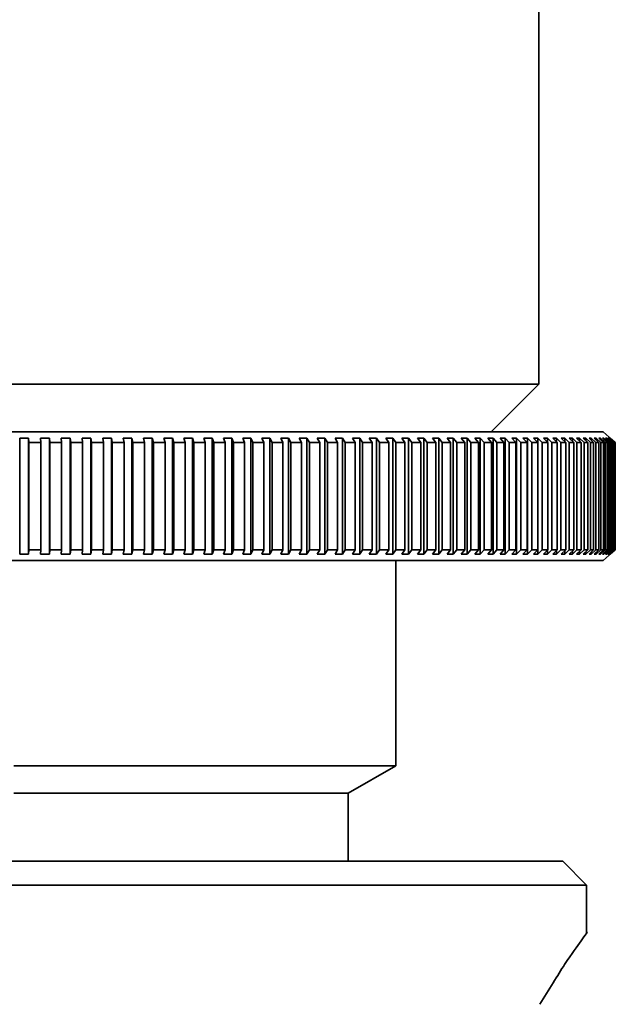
# Model space of a CAD drawing. Header units: millimetres. Extents: x 0 to 864, y 0 to 559.
# Tile 21 of 83: x 250.69 to 253.81, y 207.03 to 212.19. Entities that reach past the tile are written whole.
import ezdxf

# ---------------------------------------------------------------- set-up
doc = ezdxf.new("R2010")
doc.units = ezdxf.units.MM

msp = doc.modelspace()

# ---------------------------------------------------------------- linework, layer by layer
at = {"color": 7, "linetype": 'Continuous', "lineweight": 35}
for p, q in [((253.4063, 210.2766), (253.4063, 213.5266)), ((247.9063, 210.2766), (253.4063, 210.2766)), ((253.1563, 210.0266), (253.4063, 210.2766)), ((253.7431, 210.0266), (247.5695, 210.0266)), ((253.8063, 209.9706), (253.7431, 210.0266)), ((250.7341, 209.9927), (250.6876, 209.9927)), ((250.6876, 209.9705), (250.6876, 209.9927)), ((250.6876, 209.4077), (250.6876, 209.9705)), ((250.7341, 209.9927), (250.735, 209.9705)), ((250.7341, 209.3855), (250.7341, 209.9927)), ((250.735, 209.4077), (250.735, 209.9705)), ((250.8431, 209.9927), (250.7966, 209.9927)), ((250.7975, 209.9705), (250.7966, 209.9927)), ((250.7975, 209.4077), (250.7975, 209.9705)), ((250.8431, 209.9927), (250.8449, 209.9705)), ((250.8431, 209.3855), (250.8431, 209.9927)), ((250.8449, 209.4077), (250.8449, 209.9705)), ((250.9519, 209.9927), (250.9055, 209.9927)), ((250.9072, 209.9705), (250.9055, 209.9927)), ((250.9072, 209.4077), (250.9072, 209.9705)), ((250.9519, 209.9927), (250.9545, 209.9705)), ((250.9519, 209.3855), (250.9519, 209.9927)), ((250.9545, 209.4077), (250.9545, 209.9705)), ((251.0602, 209.9927), (251.014, 209.9927)), ((251.0166, 209.9705), (251.014, 209.9927)), ((251.0166, 209.4077), (251.0166, 209.9705)), ((251.0602, 209.9927), (251.0637, 209.9705)), ((251.0602, 209.3855), (251.0602, 209.9927)), ((251.0637, 209.4077), (251.0637, 209.9705)), ((251.1681, 209.9927), (251.1221, 209.9927)), ((251.1256, 209.9705), (251.1221, 209.9927)), ((251.1256, 209.4077), (251.1256, 209.9705)), ((251.1681, 209.9927), (251.1725, 209.9705)), ((251.1681, 209.3855), (251.1681, 209.9927)), ((251.1725, 209.4077), (251.1725, 209.9705)), ((251.2754, 209.9927), (251.2297, 209.9927)), ((251.2341, 209.9705), (251.2297, 209.9927)), ((251.2341, 209.4077), (251.2341, 209.9705)), ((251.2754, 209.9927), (251.2807, 209.9705)), ((251.2754, 209.3855), (251.2754, 209.9927)), ((251.2807, 209.4077), (251.2807, 209.9705)), ((251.3819, 209.9927), (251.3366, 209.9927)), ((251.3418, 209.9705), (251.3366, 209.9927)), ((251.3418, 209.4077), (251.3418, 209.9705)), ((251.3819, 209.9927), (251.388, 209.9705)), ((251.3819, 209.3855), (251.3819, 209.9927)), ((251.388, 209.4077), (251.388, 209.9705)), ((251.4876, 209.9927), (251.4426, 209.9927)), ((251.4487, 209.9705), (251.4426, 209.9927)), ((251.4487, 209.4077), (251.4487, 209.9705)), ((251.4876, 209.9927), (251.4945, 209.9705)), ((251.4876, 209.3855), (251.4876, 209.9927)), ((251.4945, 209.4077), (251.4945, 209.9705)), ((251.5922, 209.9927), (251.5477, 209.9927)), ((251.5546, 209.9705), (251.5477, 209.9927)), ((251.5546, 209.4077), (251.5546, 209.9705)), ((251.5922, 209.9927), (251.6, 209.9705)), ((251.5922, 209.3855), (251.5922, 209.9927)), ((251.6, 209.4077), (251.6, 209.9705)), ((251.6957, 209.9927), (251.6517, 209.9927)), ((251.6594, 209.9705), (251.6517, 209.9927)), ((251.6594, 209.4077), (251.6594, 209.9705)), ((251.6957, 209.9927), (251.7043, 209.9705)), ((251.6957, 209.3855), (251.6957, 209.9927)), ((251.7043, 209.4077), (251.7043, 209.9705)), ((251.7979, 209.9927), (251.7544, 209.9927)), ((251.763, 209.9705), (251.7544, 209.9927)), ((251.763, 209.4077), (251.763, 209.9705)), ((251.7979, 209.9927), (251.8073, 209.9705)), ((251.7979, 209.3855), (251.7979, 209.9927)), ((251.8073, 209.4077), (251.8073, 209.9705)), ((251.8987, 209.9927), (251.8559, 209.9927)), ((251.8653, 209.9705), (251.8559, 209.9927)), ((251.8653, 209.4077), (251.8653, 209.9705)), ((251.8987, 209.9927), (251.909, 209.9705)), ((251.8987, 209.3855), (251.8987, 209.9927)), ((251.909, 209.4077), (251.909, 209.9705)), ((251.9981, 209.9927), (251.9558, 209.9927)), ((251.9661, 209.9705), (251.9558, 209.9927)), ((251.9661, 209.4077), (251.9661, 209.9705)), ((251.9981, 209.9927), (252.0091, 209.9705)), ((251.9981, 209.3855), (251.9981, 209.9927)), ((252.0091, 209.4077), (252.0091, 209.9705)), ((252.0957, 209.9927), (252.0542, 209.9927)), ((252.0653, 209.9705), (252.0542, 209.9927)), ((252.0653, 209.4077), (252.0653, 209.9705)), ((252.0957, 209.9927), (252.1075, 209.9705)), ((252.0957, 209.3855), (252.0957, 209.9927)), ((252.1075, 209.4077), (252.1075, 209.9705)), ((252.1917, 209.9927), (252.1509, 209.9927)), ((252.1627, 209.9705), (252.1509, 209.9927)), ((252.1627, 209.4077), (252.1627, 209.9705)), ((252.1917, 209.9927), (252.2042, 209.9705)), ((252.1917, 209.3855), (252.1917, 209.9927)), ((252.2042, 209.4077), (252.2042, 209.9705)), ((252.2857, 209.9927), (252.2458, 209.9927)), ((252.2584, 209.9705), (252.2458, 209.9927)), ((252.2584, 209.4077), (252.2584, 209.9705)), ((252.2857, 209.9927), (252.299, 209.9705)), ((252.2857, 209.3855), (252.2857, 209.9927)), ((252.299, 209.4077), (252.299, 209.9705)), ((252.3778, 209.9927), (252.3387, 209.9927)), ((252.352, 209.9705), (252.3387, 209.9927)), ((252.352, 209.4077), (252.352, 209.9705)), ((252.3778, 209.9927), (252.3919, 209.9705)), ((252.3778, 209.3855), (252.3778, 209.9927)), ((252.3919, 209.4077), (252.3919, 209.9705)), ((252.4678, 209.9927), (252.4296, 209.9927)), ((252.4437, 209.9705), (252.4296, 209.9927)), ((252.4437, 209.4077), (252.4437, 209.9705)), ((252.4678, 209.9927), (252.4825, 209.9705)), ((252.4678, 209.3855), (252.4678, 209.9927)), ((252.4825, 209.4077), (252.4825, 209.9705)), ((252.5555, 209.9927), (252.5183, 209.9927)), ((252.5331, 209.9705), (252.5183, 209.9927)), ((252.5331, 209.4077), (252.5331, 209.9705)), ((252.5555, 209.9927), (252.571, 209.9705)), ((252.5555, 209.3855), (252.5555, 209.9927)), ((252.571, 209.4077), (252.571, 209.9705)), ((252.641, 209.9927), (252.6048, 209.9927)), ((252.6203, 209.9705), (252.6048, 209.9927)), ((252.6203, 209.4077), (252.6203, 209.9705)), ((252.641, 209.9927), (252.6571, 209.9705)), ((252.641, 209.3855), (252.641, 209.9927)), ((252.6571, 209.4077), (252.6571, 209.9705)), ((252.724, 209.9927), (252.6889, 209.9927)), ((252.705, 209.9705), (252.6889, 209.9927)), ((252.705, 209.4077), (252.705, 209.9705)), ((252.724, 209.9927), (252.7408, 209.9705)), ((252.724, 209.3855), (252.724, 209.9927)), ((252.7408, 209.4077), (252.7408, 209.9705)), ((252.8045, 209.9927), (252.7705, 209.9927)), ((252.7873, 209.9705), (252.7705, 209.9927)), ((252.7873, 209.4077), (252.7873, 209.9705)), ((252.8045, 209.9927), (252.822, 209.9705)), ((252.8045, 209.3855), (252.8045, 209.9927)), ((252.822, 209.4077), (252.822, 209.9705)), ((252.8824, 209.9927), (252.8495, 209.9927)), ((252.867, 209.9705), (252.8495, 209.9927)), ((252.867, 209.4077), (252.867, 209.9705)), ((252.8824, 209.9927), (252.9005, 209.9705)), ((252.8824, 209.3855), (252.8824, 209.9927)), ((252.9005, 209.4077), (252.9005, 209.9705)), ((252.9576, 209.9927), (252.9258, 209.9927)), ((252.9439, 209.9705), (252.9258, 209.9927)), ((252.9439, 209.4077), (252.9439, 209.9705)), ((252.9576, 209.9927), (252.9763, 209.9705)), ((252.9576, 209.3855), (252.9576, 209.9927)), ((252.9763, 209.4077), (252.9763, 209.9705)), ((253.03, 209.9927), (252.9994, 209.9927)), ((253.0181, 209.9705), (252.9994, 209.9927)), ((253.0181, 209.4077), (253.0181, 209.9705)), ((253.03, 209.9927), (253.0493, 209.9705)), ((253.03, 209.3855), (253.03, 209.9927)), ((253.0493, 209.4077), (253.0493, 209.9705)), ((253.0995, 209.9927), (253.0702, 209.9927)), ((253.0894, 209.9705), (253.0702, 209.9927)), ((253.0894, 209.4077), (253.0894, 209.9705)), ((253.0995, 209.9927), (253.1193, 209.9705)), ((253.0995, 209.3855), (253.0995, 209.9927)), ((253.1193, 209.4077), (253.1193, 209.9705)), ((253.166, 209.9927), (253.138, 209.9927)), ((253.1578, 209.9705), (253.138, 209.9927)), ((253.1578, 209.4077), (253.1578, 209.9705)), ((253.166, 209.9927), (253.1863, 209.9705)), ((253.166, 209.3855), (253.166, 209.9927)), ((253.1863, 209.4077), (253.1863, 209.9705)), ((253.2294, 209.9927), (253.2027, 209.9927)), ((253.2231, 209.9705), (253.2027, 209.9927)), ((253.2231, 209.4077), (253.2231, 209.9705)), ((253.2294, 209.9927), (253.2503, 209.9705)), ((253.2294, 209.3855), (253.2294, 209.9927)), ((253.2503, 209.4077), (253.2503, 209.9705)), ((253.2898, 209.9927), (253.2644, 209.9927)), ((253.2852, 209.9705), (253.2644, 209.9927)), ((253.2852, 209.4077), (253.2852, 209.9705)), ((253.2898, 209.9927), (253.3111, 209.9705)), ((253.2898, 209.3855), (253.2898, 209.9927)), ((253.3111, 209.4077), (253.3111, 209.9705)), ((253.3469, 209.9927), (253.3229, 209.9927)), ((253.3442, 209.9705), (253.3229, 209.9927)), ((253.3442, 209.4077), (253.3442, 209.9705)), ((253.3469, 209.9927), (253.3687, 209.9705)), ((253.3469, 209.3855), (253.3469, 209.9927)), ((253.3687, 209.4077), (253.3687, 209.9705)), ((253.4007, 209.9927), (253.3781, 209.9927)), ((253.3999, 209.9705), (253.3781, 209.9927)), ((253.3999, 209.4077), (253.3999, 209.9705)), ((253.4007, 209.9927), (253.4229, 209.9705)), ((253.4007, 209.3855), (253.4007, 209.9927)), ((253.4229, 209.4077), (253.4229, 209.9705)), ((253.4512, 209.9927), (253.43, 209.9927)), ((253.4523, 209.9705), (253.43, 209.9927)), ((253.4512, 209.9927), (253.4738, 209.9705)), ((253.4512, 209.9715), (253.4512, 209.9927)), ((253.4523, 209.4077), (253.4523, 209.9705)), ((253.4738, 209.4077), (253.4738, 209.9705)), ((253.4983, 209.9927), (253.4786, 209.9927)), ((253.5012, 209.9705), (253.4786, 209.9927)), ((253.4983, 209.9927), (253.5213, 209.9705)), ((253.4983, 209.9733), (253.4983, 209.9927)), ((253.5012, 209.4077), (253.5012, 209.9705)), ((253.5213, 209.4077), (253.5213, 209.9705)), ((253.5419, 209.9927), (253.5237, 209.9927)), ((253.5467, 209.9705), (253.5237, 209.9927)), ((253.5419, 209.9927), (253.5652, 209.9705)), ((253.5419, 209.9751), (253.5419, 209.9927)), ((253.5467, 209.4077), (253.5467, 209.9705)), ((253.5652, 209.4077), (253.5652, 209.9705)), ((253.582, 209.9927), (253.5653, 209.9927)), ((253.5886, 209.9705), (253.5653, 209.9927)), ((253.582, 209.9927), (253.6056, 209.9705)), ((253.582, 209.9768), (253.582, 209.9927)), ((253.5886, 209.4077), (253.5886, 209.9705)), ((253.6185, 209.9927), (253.6034, 209.9927)), ((253.627, 209.9705), (253.6034, 209.9927)), ((253.6056, 209.4077), (253.6056, 209.9705)), ((253.6185, 209.9927), (253.6425, 209.9705)), ((253.6185, 209.9784), (253.6185, 209.9927)), ((253.627, 209.4077), (253.627, 209.9705)), ((253.6515, 209.9927), (253.6379, 209.9927)), ((253.6618, 209.9705), (253.6379, 209.9927)), ((253.6425, 209.4077), (253.6425, 209.9705)), ((253.6515, 209.9927), (253.6757, 209.9705)), ((253.6515, 209.9801), (253.6515, 209.9927)), ((253.6618, 209.4077), (253.6618, 209.9705)), ((253.6808, 209.9927), (253.6687, 209.9927)), ((253.6929, 209.9705), (253.6687, 209.9927)), ((253.6757, 209.4077), (253.6757, 209.9705)), ((253.6808, 209.9927), (253.7052, 209.9705)), ((253.6808, 209.9816), (253.6808, 209.9927)), ((253.6929, 209.4077), (253.6929, 209.9705)), ((253.7064, 209.9927), (253.6959, 209.9927)), ((253.7203, 209.9705), (253.6959, 209.9927)), ((253.7052, 209.4077), (253.7052, 209.9705)), ((253.7064, 209.9927), (253.731, 209.9705)), ((253.7064, 209.9832), (253.7064, 209.9927)), ((253.7282, 209.9927), (253.7194, 209.9927)), ((253.744, 209.9705), (253.7194, 209.9927)), ((253.7203, 209.4077), (253.7203, 209.9705)), ((253.7282, 209.9927), (253.753, 209.9705)), ((253.7282, 209.9847), (253.7282, 209.9927)), ((253.731, 209.4077), (253.731, 209.9705)), ((253.7464, 209.9927), (253.7391, 209.9927)), ((253.7639, 209.9705), (253.7391, 209.9927)), ((253.744, 209.4077), (253.744, 209.9705)), ((253.7464, 209.9927), (253.7713, 209.9705)), ((253.7464, 209.9862), (253.7464, 209.9927)), ((253.753, 209.4077), (253.753, 209.9705)), ((253.7608, 209.9927), (253.7551, 209.9927)), ((253.78, 209.9705), (253.7551, 209.9927)), ((253.7608, 209.9927), (253.7858, 209.9705)), ((253.7608, 209.9877), (253.7608, 209.9927)), ((253.7639, 209.4077), (253.7639, 209.9705)), ((253.7714, 209.9927), (253.7673, 209.9927)), ((253.7923, 209.9705), (253.7673, 209.9927)), ((253.7713, 209.4077), (253.7713, 209.9705)), ((253.7714, 209.9927), (253.7964, 209.9705)), ((253.7714, 209.9891), (253.7714, 209.9927)), ((253.7782, 209.9927), (253.7757, 209.9927)), ((253.8008, 209.9705), (253.7757, 209.9927)), ((253.7782, 209.9927), (253.8033, 209.9705)), ((253.7782, 209.9906), (253.7782, 209.9927)), ((253.78, 209.4077), (253.78, 209.9705)), ((253.7811, 209.9927), (253.7803, 209.9927)), ((253.8055, 209.9705), (253.7803, 209.9927)), ((253.7811, 209.9927), (253.8063, 209.9705)), ((253.7811, 209.992), (253.7811, 209.9927)), ((253.7858, 209.4077), (253.7858, 209.9705)), ((253.7923, 209.4077), (253.7923, 209.9705)), ((253.7964, 209.4077), (253.7964, 209.9705)), ((253.8008, 209.4077), (253.8008, 209.9705)), ((253.8033, 209.4077), (253.8033, 209.9705)), ((253.8055, 209.4077), (253.8055, 209.9705)), ((253.8063, 209.4077), (253.8063, 209.9705)), ((250.6876, 209.3855), (250.6876, 209.4077)), ((250.735, 209.4077), (250.7341, 209.3855)), ((250.7966, 209.3855), (250.7975, 209.4077)), ((250.8449, 209.4077), (250.8431, 209.3855)), ((250.9055, 209.3855), (250.9072, 209.4077)), ((250.9545, 209.4077), (250.9519, 209.3855)), ((251.014, 209.3855), (251.0166, 209.4077)), ((251.0637, 209.4077), (251.0602, 209.3855)), ((251.1221, 209.3855), (251.1256, 209.4077)), ((251.1725, 209.4077), (251.1681, 209.3855)), ((251.2297, 209.3855), (251.2341, 209.4077)), ((251.2807, 209.4077), (251.2754, 209.3855)), ((251.3366, 209.3855), (251.3418, 209.4077)), ((251.388, 209.4077), (251.3819, 209.3855)), ((251.4426, 209.3855), (251.4487, 209.4077)), ((251.4945, 209.4077), (251.4876, 209.3855)), ((251.5477, 209.3855), (251.5546, 209.4077)), ((251.6, 209.4077), (251.5922, 209.3855)), ((251.6517, 209.3855), (251.6594, 209.4077)), ((251.7043, 209.4077), (251.6957, 209.3855)), ((251.7544, 209.3855), (251.763, 209.4077)), ((251.8073, 209.4077), (251.7979, 209.3855)), ((251.8559, 209.3855), (251.8653, 209.4077)), ((251.909, 209.4077), (251.8987, 209.3855)), ((251.9558, 209.3855), (251.9661, 209.4077)), ((252.0091, 209.4077), (251.9981, 209.3855)), ((252.0542, 209.3855), (252.0653, 209.4077)), ((252.1075, 209.4077), (252.0957, 209.3855)), ((252.1509, 209.3855), (252.1627, 209.4077)), ((252.2042, 209.4077), (252.1917, 209.3855)), ((252.2458, 209.3855), (252.2584, 209.4077)), ((252.299, 209.4077), (252.2857, 209.3855)), ((252.3387, 209.3855), (252.352, 209.4077)), ((252.3919, 209.4077), (252.3778, 209.3855)), ((252.4296, 209.3855), (252.4437, 209.4077)), ((252.4825, 209.4077), (252.4678, 209.3855)), ((252.5183, 209.3855), (252.5331, 209.4077)), ((252.571, 209.4077), (252.5555, 209.3855)), ((252.6048, 209.3855), (252.6203, 209.4077)), ((252.6571, 209.4077), (252.641, 209.3855)), ((252.6889, 209.3855), (252.705, 209.4077)), ((252.7408, 209.4077), (252.724, 209.3855)), ((252.7705, 209.3855), (252.7873, 209.4077)), ((252.822, 209.4077), (252.8045, 209.3855)), ((252.8495, 209.3855), (252.867, 209.4077)), ((252.9005, 209.4077), (252.8824, 209.3855)), ((252.9258, 209.3855), (252.9439, 209.4077)), ((252.9763, 209.4077), (252.9576, 209.3855)), ((252.9994, 209.3855), (253.0181, 209.4077)), ((253.0493, 209.4077), (253.03, 209.3855)), ((253.0702, 209.3855), (253.0894, 209.4077)), ((253.1193, 209.4077), (253.0995, 209.3855)), ((253.138, 209.3855), (253.1578, 209.4077)), ((253.1863, 209.4077), (253.166, 209.3855)), ((253.2027, 209.3855), (253.2231, 209.4077)), ((253.2503, 209.4077), (253.2294, 209.3855)), ((253.2644, 209.3855), (253.2852, 209.4077)), ((253.3111, 209.4077), (253.2898, 209.3855)), ((253.3229, 209.3855), (253.3442, 209.4077)), ((253.3687, 209.4077), (253.3469, 209.3855)), ((253.3781, 209.3855), (253.3999, 209.4077)), ((253.4229, 209.4077), (253.4007, 209.3855)), ((253.43, 209.3855), (253.4523, 209.4077)), ((253.4738, 209.4077), (253.4512, 209.3855)), ((253.4512, 209.3855), (253.4512, 209.4067)), ((253.4786, 209.3855), (253.5012, 209.4077)), ((253.5213, 209.4077), (253.4983, 209.3855)), ((253.4983, 209.3855), (253.4983, 209.4049)), ((253.5237, 209.3855), (253.5467, 209.4077)), ((253.5652, 209.4077), (253.5419, 209.3855)), ((253.5419, 209.3855), (253.5419, 209.4031)), ((253.5653, 209.3855), (253.5886, 209.4077)), ((253.6056, 209.4077), (253.582, 209.3855)), ((253.582, 209.3855), (253.582, 209.4014)), ((253.6034, 209.3855), (253.627, 209.4077)), ((253.6425, 209.4077), (253.6185, 209.3855)), ((253.6185, 209.3855), (253.6185, 209.3997)), ((253.6379, 209.3855), (253.6618, 209.4077)), ((253.6757, 209.4077), (253.6515, 209.3855)), ((253.6515, 209.3855), (253.6515, 209.3981)), ((253.6687, 209.3855), (253.6929, 209.4077)), ((253.7052, 209.4077), (253.6808, 209.3855)), ((253.6808, 209.3855), (253.6808, 209.3966)), ((253.6959, 209.3855), (253.7203, 209.4077)), ((253.731, 209.4077), (253.7064, 209.3855)), ((253.7064, 209.3855), (253.7064, 209.395)), ((253.7194, 209.3855), (253.744, 209.4077)), ((253.753, 209.4077), (253.7282, 209.3855)), ((253.7391, 209.3855), (253.7639, 209.4077)), ((253.7431, 209.3516), (253.8063, 209.4076)), ((253.7713, 209.4077), (253.7464, 209.3855)), ((253.7551, 209.3855), (253.78, 209.4077)), ((253.7858, 209.4077), (253.7608, 209.3855)), ((253.7673, 209.3855), (253.7923, 209.4077)), ((253.7964, 209.4077), (253.7714, 209.3855)), ((253.7757, 209.3855), (253.8008, 209.4077)), ((253.8033, 209.4077), (253.7782, 209.3855)), ((253.7803, 209.3855), (253.8055, 209.4077)), ((253.8063, 209.4077), (253.7811, 209.3855)), ((253.7431, 209.3516), (247.5695, 209.3516)), ((250.6876, 209.3855), (250.7341, 209.3855)), ((250.7966, 209.3855), (250.8431, 209.3855)), ((250.9055, 209.3855), (250.9519, 209.3855)), ((251.014, 209.3855), (251.0602, 209.3855)), ((251.1221, 209.3855), (251.1681, 209.3855)), ((251.2297, 209.3855), (251.2754, 209.3855)), ((251.3366, 209.3855), (251.3819, 209.3855)), ((251.4426, 209.3855), (251.4876, 209.3855)), ((251.5477, 209.3855), (251.5922, 209.3855)), ((251.6517, 209.3855), (251.6957, 209.3855)), ((251.7544, 209.3855), (251.7979, 209.3855)), ((251.8559, 209.3855), (251.8987, 209.3855)), ((251.9558, 209.3855), (251.9981, 209.3855)), ((252.0542, 209.3855), (252.0957, 209.3855)), ((252.1509, 209.3855), (252.1917, 209.3855)), ((252.2458, 209.3855), (252.2857, 209.3855)), ((252.3387, 209.3855), (252.3778, 209.3855)), ((252.4296, 209.3855), (252.4678, 209.3855)), ((252.5183, 209.3855), (252.5555, 209.3855)), ((252.6048, 209.3855), (252.641, 209.3855)), ((252.6563, 208.2766), (252.6563, 209.3516)), ((252.6889, 209.3855), (252.724, 209.3855)), ((252.7705, 209.3855), (252.8045, 209.3855)), ((252.8495, 209.3855), (252.8824, 209.3855)), ((252.9258, 209.3855), (252.9576, 209.3855)), ((252.9994, 209.3855), (253.03, 209.3855)), ((253.0702, 209.3855), (253.0995, 209.3855)), ((253.138, 209.3855), (253.166, 209.3855)), ((253.2027, 209.3855), (253.2294, 209.3855)), ((253.2644, 209.3855), (253.2898, 209.3855)), ((253.3229, 209.3855), (253.3469, 209.3855)), ((253.3781, 209.3855), (253.4007, 209.3855)), ((253.43, 209.3855), (253.4512, 209.3855)), ((253.4786, 209.3855), (253.4983, 209.3855)), ((253.5237, 209.3855), (253.5419, 209.3855)), ((253.5653, 209.3855), (253.582, 209.3855)), ((253.6034, 209.3855), (253.6185, 209.3855)), ((253.6379, 209.3855), (253.6515, 209.3855)), ((253.6687, 209.3855), (253.6808, 209.3855)), ((253.6959, 209.3855), (253.7064, 209.3855)), ((253.7194, 209.3855), (253.7282, 209.3855)), ((253.7282, 209.3855), (253.7282, 209.3935)), ((253.7391, 209.3855), (253.7464, 209.3855)), ((253.7464, 209.3855), (253.7464, 209.392)), ((253.7551, 209.3855), (253.7608, 209.3855)), ((253.7608, 209.3855), (253.7608, 209.3905)), ((253.7673, 209.3855), (253.7714, 209.3855)), ((253.7714, 209.3855), (253.7714, 209.3891)), ((253.7757, 209.3855), (253.7782, 209.3855)), ((253.7782, 209.3855), (253.7782, 209.3876)), ((253.7803, 209.3855), (253.7811, 209.3855)), ((253.7811, 209.3855), (253.7811, 209.3862)), ((250.6563, 208.2766), (252.6563, 208.2766)), ((252.4075, 208.133), (252.6563, 208.2766)), ((250.6563, 208.133), (252.4075, 208.133)), ((252.4075, 207.7766), (252.4075, 208.133)), ((247.7813, 207.7766), (253.5313, 207.7766)), ((253.6563, 207.6516), (253.5313, 207.7766)), ((247.6563, 207.6516), (253.6563, 207.6516)), ((253.6563, 207.4012), (253.6563, 207.6516))]:
    msp.add_line(p, q, dxfattribs=at)
for points in [[(250.735, 209.9705), (250.7558, 209.9706), (250.7766, 209.9706), (250.7975, 209.9705)], [(250.8449, 209.9705), (250.8656, 209.9706), (250.8864, 209.9706), (250.9072, 209.9705)], [(250.9545, 209.9705), (250.9752, 209.9706), (250.9959, 209.9706), (251.0166, 209.9705)], [(251.0637, 209.9705), (251.0844, 209.9706), (251.105, 209.9706), (251.1256, 209.9705)], [(251.1725, 209.9705), (251.193, 209.9706), (251.2136, 209.9706), (251.2341, 209.9705)], [(251.2807, 209.9705), (251.301, 209.9706), (251.3214, 209.9706), (251.3418, 209.9705)], [(251.388, 209.9705), (251.4082, 209.9706), (251.4285, 209.9706), (251.4487, 209.9705)], [(251.4945, 209.9705), (251.5145, 209.9706), (251.5346, 209.9706), (251.5546, 209.9705)], [(251.6, 209.9705), (251.6198, 209.9706), (251.6396, 209.9706), (251.6594, 209.9705)], [(251.7043, 209.9705), (251.7239, 209.9706), (251.7435, 209.9706), (251.763, 209.9705)], [(251.8073, 209.9705), (251.8267, 209.9706), (251.846, 209.9706), (251.8653, 209.9705)], [(251.909, 209.9705), (251.928, 209.9706), (251.947, 209.9706), (251.9661, 209.9705)], [(252.0091, 209.9705), (252.0278, 209.9706), (252.0465, 209.9706), (252.0653, 209.9705)], [(252.1075, 209.9705), (252.1259, 209.9706), (252.1443, 209.9706), (252.1627, 209.9705)], [(252.2042, 209.9705), (252.2223, 209.9706), (252.2403, 209.9706), (252.2584, 209.9705)], [(252.299, 209.9705), (252.3167, 209.9706), (252.3344, 209.9706), (252.352, 209.9705)], [(252.3919, 209.9705), (252.4091, 209.9706), (252.4264, 209.9706), (252.4437, 209.9705)], [(252.4825, 209.9705), (252.4994, 209.9706), (252.5163, 209.9706), (252.5331, 209.9705)], [(252.571, 209.9705), (252.5874, 209.9706), (252.6038, 209.9706), (252.6203, 209.9705)], [(252.6571, 209.9705), (252.6731, 209.9706), (252.6891, 209.9706), (252.705, 209.9705)], [(252.7408, 209.9705), (252.7563, 209.9706), (252.7718, 209.9706), (252.7873, 209.9705)], [(252.822, 209.9705), (252.837, 209.9706), (252.852, 209.9706), (252.867, 209.9705)], [(252.9005, 209.9705), (252.915, 209.9706), (252.9295, 209.9706), (252.9439, 209.9705)], [(252.9763, 209.9705), (252.9902, 209.9706), (253.0042, 209.9706), (253.0181, 209.9705)], [(253.0493, 209.9705), (253.0626, 209.9706), (253.076, 209.9706), (253.0894, 209.9705)], [(253.1193, 209.9705), (253.1321, 209.9706), (253.1449, 209.9706), (253.1578, 209.9705)], [(253.1863, 209.9705), (253.1986, 209.9706), (253.2108, 209.9706), (253.2231, 209.9705)], [(253.2503, 209.9705), (253.2619, 209.9706), (253.2736, 209.9706), (253.2852, 209.9705)], [(253.3111, 209.9705), (253.3221, 209.9706), (253.3332, 209.9706), (253.3442, 209.9705)], [(253.3687, 209.9705), (253.3791, 209.9706), (253.3895, 209.9706), (253.3999, 209.9705)], [(253.4229, 209.9705), (253.4327, 209.9706), (253.4425, 209.9706), (253.4523, 209.9705)], [(253.4738, 209.9705), (253.4829, 209.9706), (253.4921, 209.9706), (253.5012, 209.9705)], [(253.5213, 209.9705), (253.5297, 209.9706), (253.5382, 209.9706), (253.5467, 209.9705)], [(253.5652, 209.9705), (253.573, 209.9706), (253.5808, 209.9706), (253.5886, 209.9705)], [(253.6056, 209.9705), (253.6128, 209.9706), (253.6199, 209.9706), (253.627, 209.9705)], [(253.6425, 209.9705), (253.6489, 209.9706), (253.6553, 209.9706), (253.6618, 209.9705)], [(253.6757, 209.9705), (253.6814, 209.9706), (253.6871, 209.9706), (253.6929, 209.9705)], [(253.7052, 209.9705), (253.7102, 209.9706), (253.7153, 209.9706), (253.7203, 209.9705)], [(253.731, 209.9705), (253.7353, 209.9706), (253.7396, 209.9706), (253.744, 209.9705)], [(253.753, 209.9705), (253.7566, 209.9706), (253.7603, 209.9706), (253.7639, 209.9705)], [(253.7713, 209.9705), (253.7742, 209.9706), (253.7771, 209.9706), (253.78, 209.9705)], [(253.7858, 209.9705), (253.788, 209.9706), (253.7901, 209.9706), (253.7923, 209.9705)], [(253.7964, 209.9705), (253.7979, 209.9706), (253.7994, 209.9706), (253.8008, 209.9705)], [(253.8033, 209.9705), (253.804, 209.9706), (253.8047, 209.9706), (253.8055, 209.9705)], [(250.735, 209.4077), (250.7558, 209.4075), (250.7766, 209.4075), (250.7975, 209.4077)], [(250.8449, 209.4077), (250.8656, 209.4075), (250.8864, 209.4075), (250.9072, 209.4077)], [(250.9545, 209.4077), (250.9752, 209.4075), (250.9959, 209.4075), (251.0166, 209.4077)], [(251.0637, 209.4077), (251.0844, 209.4075), (251.105, 209.4075), (251.1256, 209.4077)], [(251.1725, 209.4077), (251.193, 209.4075), (251.2136, 209.4075), (251.2341, 209.4077)], [(251.2807, 209.4077), (251.301, 209.4075), (251.3214, 209.4075), (251.3418, 209.4077)], [(251.388, 209.4077), (251.4082, 209.4075), (251.4285, 209.4075), (251.4487, 209.4077)], [(251.4945, 209.4077), (251.5145, 209.4075), (251.5346, 209.4075), (251.5546, 209.4077)], [(251.6, 209.4077), (251.6198, 209.4075), (251.6396, 209.4075), (251.6594, 209.4077)], [(251.7043, 209.4077), (251.7239, 209.4075), (251.7435, 209.4075), (251.763, 209.4077)], [(251.8073, 209.4077), (251.8267, 209.4075), (251.846, 209.4075), (251.8653, 209.4077)], [(251.909, 209.4077), (251.928, 209.4075), (251.947, 209.4075), (251.9661, 209.4077)], [(252.0091, 209.4077), (252.0278, 209.4075), (252.0465, 209.4075), (252.0653, 209.4077)], [(252.1075, 209.4077), (252.1259, 209.4075), (252.1443, 209.4075), (252.1627, 209.4077)], [(252.2042, 209.4077), (252.2223, 209.4075), (252.2403, 209.4075), (252.2584, 209.4077)], [(252.299, 209.4077), (252.3167, 209.4075), (252.3344, 209.4075), (252.352, 209.4077)], [(252.3919, 209.4077), (252.4091, 209.4075), (252.4264, 209.4075), (252.4437, 209.4077)], [(252.4825, 209.4077), (252.4994, 209.4075), (252.5163, 209.4075), (252.5331, 209.4077)], [(252.571, 209.4077), (252.5874, 209.4075), (252.6038, 209.4075), (252.6203, 209.4077)], [(252.6571, 209.4077), (252.6731, 209.4075), (252.6891, 209.4075), (252.705, 209.4077)], [(252.7408, 209.4077), (252.7563, 209.4075), (252.7718, 209.4075), (252.7873, 209.4077)], [(252.822, 209.4077), (252.837, 209.4075), (252.852, 209.4075), (252.867, 209.4077)], [(252.9005, 209.4077), (252.915, 209.4075), (252.9295, 209.4075), (252.9439, 209.4077)], [(252.9763, 209.4077), (252.9902, 209.4075), (253.0042, 209.4075), (253.0181, 209.4077)], [(253.0493, 209.4077), (253.0626, 209.4075), (253.076, 209.4075), (253.0894, 209.4077)], [(253.1193, 209.4077), (253.1321, 209.4075), (253.1449, 209.4075), (253.1578, 209.4077)], [(253.1863, 209.4077), (253.1986, 209.4075), (253.2108, 209.4075), (253.2231, 209.4077)], [(253.2503, 209.4077), (253.2619, 209.4075), (253.2736, 209.4075), (253.2852, 209.4077)], [(253.3111, 209.4077), (253.3221, 209.4075), (253.3332, 209.4075), (253.3442, 209.4077)], [(253.3687, 209.4077), (253.3791, 209.4075), (253.3895, 209.4075), (253.3999, 209.4077)], [(253.4229, 209.4077), (253.4327, 209.4075), (253.4425, 209.4075), (253.4523, 209.4077)], [(253.4738, 209.4077), (253.4829, 209.4075), (253.4921, 209.4075), (253.5012, 209.4077)], [(253.5213, 209.4077), (253.5297, 209.4075), (253.5382, 209.4075), (253.5467, 209.4077)], [(253.5652, 209.4077), (253.573, 209.4075), (253.5808, 209.4075), (253.5886, 209.4077)], [(253.6056, 209.4077), (253.6128, 209.4075), (253.6199, 209.4075), (253.627, 209.4077)], [(253.6425, 209.4077), (253.6489, 209.4075), (253.6553, 209.4075), (253.6618, 209.4077)], [(253.6757, 209.4077), (253.6814, 209.4075), (253.6871, 209.4075), (253.6929, 209.4077)], [(253.7052, 209.4077), (253.7102, 209.4075), (253.7153, 209.4075), (253.7203, 209.4077)], [(253.731, 209.4077), (253.7353, 209.4075), (253.7396, 209.4075), (253.744, 209.4077)], [(253.753, 209.4077), (253.7566, 209.4075), (253.7603, 209.4075), (253.7639, 209.4077)], [(253.7713, 209.4077), (253.7742, 209.4075), (253.7771, 209.4075), (253.78, 209.4077)], [(253.7858, 209.4077), (253.788, 209.4075), (253.7901, 209.4075), (253.7923, 209.4077)], [(253.7964, 209.4077), (253.7979, 209.4075), (253.7994, 209.4075), (253.8008, 209.4077)], [(253.8033, 209.4077), (253.804, 209.4075), (253.8047, 209.4075), (253.8055, 209.4077)]]:
    msp.add_open_spline(points, degree=3, dxfattribs=at)
msp.add_open_spline([(253.4106, 207.0266), (253.458, 207.1033), (253.5569, 207.2635), (253.6297, 207.3618), (253.6657, 207.415), (253.6561, 207.4013), (253.656, 207.4012)], degree=3, knots=[0, 0, 0, 0, 0.317128, 0.662293, 0.996634, 1, 1, 1, 1], dxfattribs=at)

doc.saveas('drawing.dxf')
